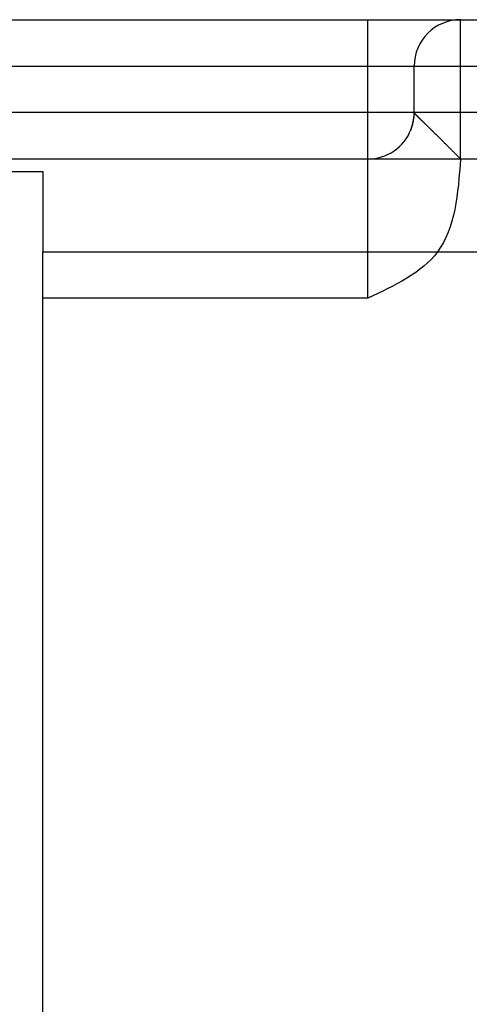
# Model space of a CAD drawing. Header units: inches. Extents: x -493 to 473, y -244 to 299.
# Tile 48 of 76: x -95.5 to -85.81, y 243.04 to 264.24. Entities that reach past the tile are written whole.
import ezdxf

# ---------------------------------------------------------------- set-up
doc = ezdxf.new("R2010")
doc.units = ezdxf.units.IN
doc.linetypes.add('DASHED', pattern=[15, 7, -8])

# ---------------------------------------------------------------- blocks, each defined once
blk = doc.blocks.new('014_G23_G27_BF_B3_B14_Motor_Bgr_63_EEXDe_1_1__6', base_point=(-333.5, 159.742))
at = {"color": 7, "linetype": 'Continuous'}
for p, q in [((-96, 264.242), (-88, 264.242)), ((-88, 264.242), (-71, 264.242)), ((-96, 261.242), (-71, 261.242)), ((-96, 260.974), (-95, 260.974)), ((-95, 260.974), (-95, 259.242)), ((-95, 199.242), (-95, 259.242))]:
    blk.add_line(p, q, dxfattribs=at)
at = {"color": 1, "linetype": 'DASHED'}
for p, q in [((-88, 263.242), (-88, 264.242)), ((-86, 261.242), (-86, 264.242)), ((-88, 262.242), (-88, 263.242)), ((-87, 262.242), (-87, 263.242)), ((-88, 261.242), (-88, 262.242)), ((-88, 258.242), (-108.5, 258.242))]:
    blk.add_line(p, q, dxfattribs=at)
at = {"color": 1, "linetype": 'Continuous'}
for p, q in [((-96, 263.242), (-71, 263.242)), ((-71, 262.242), (-96, 262.242)), ((-95, 259.242), (-71, 259.242))]:
    blk.add_line(p, q, dxfattribs=at)
at = {"color": 1, "linetype": 'DASHED'}
for centre, start, end in [((-86, 263.242), 90, 180), ((-88, 262.242), -21.1619, 0), ((-88, 262.242), -90, -21.1619)]:
    blk.add_arc(centre, 1, start, end, dxfattribs=at)
for points, knots in [([(-87.072, 261.871), (-87.07, 261.875), (-87.067, 261.883), (-87.058, 261.908), (-87.043, 261.953), (-87.029, 262.009), (-87.019, 262.059), (-87.011, 262.103), (-87.005, 262.146), (-87.002, 262.185), (-87, 262.215), (-87, 262.233), (-87, 262.242)], [0, 0, 0, 0, 0.013158, 0.0252058, 0.0802968, 0.1554889, 0.196639, 0.236205, 0.2890279, 0.3264151, 0.3529497, 0.3798916, 0.3798916, 0.3798916, 0.3798916]), ([(-87, 262.242), (-86.997, 262.236), (-86.989, 262.219), (-86.961, 262.192), (-86.919, 262.149), (-86.861, 262.092), (-86.789, 262.022), (-86.703, 261.939), (-86.605, 261.843), (-86.497, 261.737), (-86.38, 261.621), (-86.257, 261.499), (-86.13, 261.372), (-86.044, 261.286), (-86, 261.242)], [0, 0, 0, 0, 0.018349, 0.057091, 0.117092, 0.198142, 0.299448, 0.419714, 0.557188, 0.709698, 0.874707, 1.04937, 1.230605, 1.415168, 1.415168, 1.415168, 1.415168]), ([(-87.069, 261.877), (-87.07, 261.876), (-87.07, 261.875), (-87.07, 261.874), (-87.071, 261.872), (-87.071, 261.871), (-87.072, 261.871)], [0, 0, 0, 0, 0.001384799, 0.002874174, 0.004446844, 0.006118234, 0.006118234, 0.006118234, 0.006118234]), ([(-87.067, 261.881), (-87.068, 261.881), (-87.068, 261.88), (-87.068, 261.879), (-87.069, 261.878), (-87.069, 261.877), (-87.069, 261.877)], [0, 0, 0, 0, 0.00102037, 0.002186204, 0.003481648, 0.004902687, 0.004902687, 0.004902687, 0.004902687]), ([(-88, 258.242), (-88, 258.389), (-88, 258.68), (-88, 259.048), (-88, 259.338), (-88, 259.555), (-88, 259.782), (-88, 260.052), (-88, 260.401), (-88, 260.763), (-88, 261.035), (-88, 261.177), (-88, 261.22), (-88, 261.242)], [0, 0, 0, 0, 0.441485, 0.873356, 1.103867, 1.30964, 1.524955, 1.784088, 2.12132, 2.572513, 2.870061, 2.93503, 3, 3, 3, 3]), ([(-86, 261.242), (-86.058, 260.499), (-86.167, 259.106), (-87.417, 258.517), (-88, 258.242)], [0, 0, 0, 0, 2.061986, 3.864927, 3.864927, 3.864927, 3.864927])]:
    blk.add_open_spline(points, degree=3, knots=knots, dxfattribs=at)
blk = doc.blocks.new('Untsicht1', base_point=(-176.75, 229.242))
blk.add_blockref('014_G23_G27_BF_B3_B14_Motor_Bgr_63_EEXDe_1_1__6', (-333.5, 159.742))

msp = doc.modelspace()

# ---------------------------------------------------------------- block references
msp.add_blockref('Untsicht1', (-176.75, 229.242))

doc.saveas('drawing.dxf')
